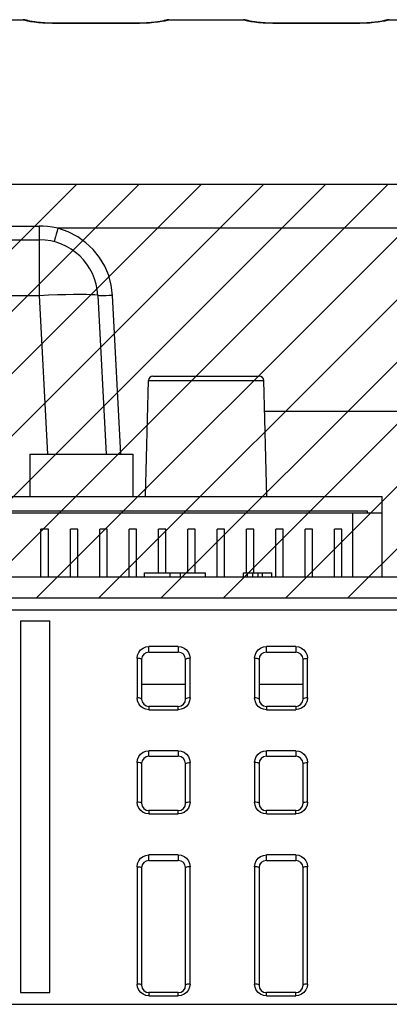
# Model space of a CAD drawing. Extents: x 28 to 410, y 32 to 287.
# Tile 36 of 78: x 304 to 313, y 93 to 115. Entities that reach past the tile are written whole.
import ezdxf

# ---------------------------------------------------------------- set-up
doc = ezdxf.new("R2010")
doc.units = 0
doc.header["$LTSCALE"] = 23.1
doc.layers.get('0').update_dxf_attribs({"linetype": 'CONTINUOUS'})
doc.layers.add('ALL_FEATURES', color=7, linetype='CONTINUOUS')

msp = doc.modelspace()

# ---------------------------------------------------------------- linework, layer by layer
at = {"color": 7, "linetype": 'CONTINUOUS'}
for p, q in [((292.969, 111.548), (326.435, 111.548)), ((292.969, 102.148), (326.435, 102.148))]:
    msp.add_line(p, q, dxfattribs=at)
at = {"color": 2, "linetype": 'CONTINUOUS'}
for p, q in [((296.299, 102.148), (305.699, 111.548)), ((297.713, 102.148), (307.113, 111.548)), ((299.127, 102.148), (308.527, 111.548)), ((300.541, 102.148), (309.941, 111.548)), ((301.955, 102.148), (311.355, 111.548)), ((303.37, 102.148), (312.77, 111.548)), ((304.784, 102.148), (314.184, 111.548)), ((306.198, 102.148), (315.598, 111.548)), ((307.612, 102.148), (317.012, 111.548)), ((309.026, 102.148), (318.426, 111.548)), ((310.441, 102.148), (319.841, 111.548)), ((311.855, 102.148), (321.255, 111.548))]:
    msp.add_line(p, q, dxfattribs=at)
at = {"layer": 'ALL_FEATURES', "color": 7, "linetype": 'CONTINUOUS'}
for p, q in [((302.79, 115.281), (304.48, 115.281)), ((305.149, 115.203), (305.093, 115.204)), ((307.121, 115.203), (305.149, 115.203)), ((307.174, 115.204), (307.121, 115.203)), ((307.79, 115.281), (309.48, 115.281)), ((310.149, 115.203), (310.093, 115.204)), ((312.121, 115.203), (310.149, 115.203)), ((312.174, 115.204), (312.121, 115.203)), ((312.79, 115.281), (314.48, 115.281)), ((277.758, 110.281), (304.846, 110.281)), ((306.177, 109.018), (306.366, 105.415)), ((307.428, 107.181), (309.842, 107.181)), ((307.259, 104.448), (307.328, 107.084)), ((310.011, 104.448), (309.942, 107.084)), ((313.682, 106.381), (309.96, 106.381)), ((304.634, 105.415), (304.634, 104.448)), ((304.634, 105.415), (306.968, 105.415)), ((306.968, 105.415), (306.968, 104.448)), ((293.969, 104.448), (312.635, 104.448)), ((312.635, 102.615), (312.635, 104.448)), ((293.969, 104.081), (312.635, 104.081)), ((312.302, 104.115), (294.302, 104.115)), ((311.969, 102.615), (311.969, 104.081)), ((312.302, 104.081), (312.302, 104.115)), ((304.885, 102.615), (304.885, 103.706)), ((305.052, 103.706), (304.885, 103.706)), ((305.052, 102.615), (305.052, 103.706)), ((305.552, 102.615), (305.552, 103.706)), ((305.719, 103.706), (305.552, 103.706)), ((305.719, 102.615), (305.719, 103.706)), ((306.219, 102.615), (306.219, 103.706)), ((306.385, 103.706), (306.219, 103.706)), ((306.385, 102.615), (306.385, 103.706)), ((306.885, 102.615), (306.885, 103.706)), ((307.052, 103.706), (306.885, 103.706)), ((307.052, 102.615), (307.052, 103.706)), ((307.552, 102.715), (307.552, 103.706)), ((307.719, 103.706), (307.552, 103.706)), ((307.719, 102.715), (307.719, 103.706)), ((308.219, 102.715), (308.219, 103.706)), ((308.385, 103.706), (308.219, 103.706)), ((308.385, 102.715), (308.385, 103.706)), ((308.885, 102.615), (308.885, 103.706)), ((309.052, 103.706), (308.885, 103.706)), ((309.052, 102.615), (309.052, 103.706)), ((309.552, 102.715), (309.552, 103.706)), ((309.719, 103.706), (309.552, 103.706)), ((309.719, 102.715), (309.719, 103.706)), ((310.219, 102.615), (310.219, 103.706)), ((310.385, 103.706), (310.219, 103.706)), ((310.385, 102.615), (310.385, 103.706)), ((310.885, 102.615), (310.885, 103.706)), ((311.052, 103.706), (310.885, 103.706)), ((311.052, 102.615), (311.052, 103.706)), ((311.552, 102.615), (311.552, 103.706)), ((311.719, 103.706), (311.552, 103.706)), ((311.719, 102.615), (311.719, 103.706)), ((307.237, 102.615), (307.237, 102.715)), ((307.237, 102.715), (308.623, 102.715)), ((307.808, 102.715), (307.808, 102.615)), ((308.052, 102.615), (308.052, 102.715)), ((308.623, 102.615), (308.623, 102.715)), ((309.483, 102.615), (309.483, 102.715)), ((309.483, 102.715), (310.123, 102.715)), ((309.577, 102.615), (309.577, 102.715)), ((309.697, 102.615), (309.697, 102.715)), ((309.817, 102.615), (309.817, 102.715)), ((309.91, 102.715), (309.91, 102.615)), ((310.123, 102.615), (310.123, 102.715)), ((313.183, 102.615), (296.304, 102.615)), ((304.419, 101.623), (304.419, 93.181)), ((304.419, 101.623), (305.085, 101.623)), ((305.085, 93.181), (305.085, 101.623)), ((307.335, 100.915), (308.002, 100.915)), ((310.002, 100.915), (310.669, 100.915)), ((307.169, 100.752), (307.169, 100.748)), ((307.169, 100.748), (307.169, 99.848)), ((308.169, 100.748), (308.168, 100.752)), ((308.169, 99.848), (308.169, 100.748)), ((309.835, 100.752), (309.835, 100.748)), ((309.835, 100.748), (309.835, 99.848)), ((310.835, 100.748), (310.835, 100.752)), ((310.835, 99.848), (310.835, 100.748)), ((308.169, 100.183), (307.169, 100.183)), ((310.835, 100.183), (309.835, 100.183)), ((308.002, 99.681), (307.335, 99.681)), ((310.669, 99.681), (310.002, 99.681)), ((307.335, 98.548), (308.002, 98.548)), ((310.002, 98.548), (310.669, 98.548)), ((307.169, 98.385), (307.169, 98.381)), ((307.169, 98.381), (307.169, 97.481)), ((308.169, 98.381), (308.168, 98.385)), ((308.169, 97.481), (308.169, 98.381)), ((309.835, 98.385), (309.835, 98.381)), ((309.835, 98.381), (309.835, 97.481)), ((310.835, 98.381), (310.835, 98.385)), ((310.835, 97.481), (310.835, 98.381)), ((308.002, 97.315), (307.335, 97.315)), ((310.669, 97.315), (310.002, 97.315)), ((307.335, 96.181), (308.002, 96.181)), ((310.002, 96.181), (310.669, 96.181)), ((307.169, 96.018), (307.169, 96.015)), ((307.169, 96.015), (307.169, 93.348)), ((308.169, 96.015), (308.168, 96.019)), ((308.169, 93.348), (308.169, 96.015)), ((309.835, 96.018), (309.835, 96.015)), ((309.835, 96.015), (309.835, 93.348)), ((310.835, 96.015), (310.835, 96.019)), ((310.835, 93.348), (310.835, 96.015)), ((304.419, 93.181), (305.085, 93.181)), ((308.002, 93.181), (307.335, 93.181)), ((310.669, 93.181), (310.002, 93.181)), ((289.819, 92.915), (332.452, 92.915))]:
    msp.add_line(p, q, dxfattribs=at)
at = {"layer": 'ALL_FEATURES', "color": 9, "linetype": 'CONTINUOUS'}
for p, q in [((304.48, 115.277), (304.48, 115.281)), ((304.648, 115.236), (304.578, 115.249)), ((305.149, 115.198), (305.149, 115.203)), ((307.121, 115.198), (305.149, 115.198)), ((307.121, 115.198), (307.121, 115.203)), ((307.695, 115.249), (307.626, 115.237)), ((307.79, 115.281), (307.79, 115.277)), ((309.48, 115.277), (309.48, 115.281)), ((309.648, 115.236), (309.578, 115.249)), ((310.149, 115.198), (310.149, 115.203)), ((312.121, 115.198), (310.149, 115.198)), ((312.121, 115.198), (312.121, 115.203)), ((312.695, 115.249), (312.626, 115.237)), ((312.79, 115.281), (312.79, 115.277)), ((276.842, 110.594), (304.846, 110.594)), ((304.846, 110.594), (304.846, 109.018)), ((331.003, 110.543), (305.267, 110.543)), ((281.64, 109.018), (304.846, 109.018)), ((304.846, 109.018), (305.035, 105.415)), ((306.699, 105.415), (306.51, 109.018)), ((307.328, 107.084), (309.942, 107.084)), ((296.298, 101.874), (313.189, 101.874)), ((307.335, 100.915), (307.335, 101.041)), ((308.002, 101.041), (307.335, 101.041)), ((308.002, 101.041), (308.002, 100.915)), ((310.002, 100.915), (310.002, 101.041)), ((310.669, 101.041), (310.002, 101.041)), ((310.669, 101.041), (310.669, 100.915)), ((307.069, 100.774), (307.069, 99.874)), ((308.173, 100.756), (308.169, 100.748)), ((308.269, 99.874), (308.269, 100.774)), ((309.735, 100.774), (309.735, 99.874)), ((310.935, 99.874), (310.935, 100.774)), ((307.335, 99.681), (307.335, 99.607)), ((307.335, 99.607), (308.002, 99.607)), ((308.002, 99.607), (308.002, 99.681)), ((310.002, 99.681), (310.002, 99.607)), ((310.002, 99.607), (310.669, 99.607)), ((310.669, 99.681), (310.669, 99.607)), ((307.335, 98.548), (307.335, 98.674)), ((308.002, 98.674), (307.335, 98.674)), ((308.002, 98.674), (308.002, 98.548)), ((310.002, 98.548), (310.002, 98.674)), ((310.669, 98.674), (310.002, 98.674)), ((310.669, 98.674), (310.669, 98.548)), ((307.069, 98.407), (307.069, 97.507)), ((308.269, 97.507), (308.269, 98.407)), ((309.735, 98.407), (309.735, 97.507)), ((310.935, 97.507), (310.935, 98.407)), ((307.335, 97.315), (307.335, 97.241)), ((308.002, 97.241), (308.002, 97.315)), ((310.002, 97.241), (310.002, 97.315)), ((310.669, 97.241), (310.669, 97.315)), ((307.335, 97.241), (308.002, 97.241)), ((310.002, 97.241), (310.669, 97.241)), ((307.335, 96.181), (307.335, 96.307)), ((308.002, 96.307), (307.335, 96.307)), ((308.002, 96.307), (308.002, 96.181)), ((310.002, 96.181), (310.002, 96.307)), ((310.669, 96.307), (310.002, 96.307)), ((310.669, 96.307), (310.669, 96.181)), ((307.069, 96.041), (307.069, 93.374)), ((307.164, 96.022), (307.169, 96.015)), ((308.173, 96.023), (308.169, 96.015)), ((308.269, 93.374), (308.269, 96.041)), ((309.735, 96.041), (309.735, 93.374)), ((310.84, 96.023), (310.835, 96.015)), ((310.935, 93.374), (310.935, 96.041)), ((307.335, 93.181), (307.335, 93.107)), ((307.335, 93.107), (308.002, 93.107)), ((308.002, 93.107), (308.002, 93.181)), ((310.002, 93.107), (310.002, 93.181)), ((310.002, 93.107), (310.669, 93.107)), ((310.669, 93.107), (310.669, 93.181))]:
    msp.add_line(p, q, dxfattribs=at)
for points in [[(304.48, 115.277), (304.553, 115.269), (304.598, 115.254)], [(304.578, 115.249), (304.525, 115.261), (304.492, 115.27), (304.48, 115.277)], [(305.149, 115.198), (305.038, 115.2), (304.93, 115.205), (304.826, 115.213), (304.732, 115.224), (304.648, 115.236)], [(307.626, 115.237), (307.544, 115.225), (307.45, 115.214), (307.348, 115.205), (307.237, 115.2), (307.121, 115.198)], [(307.79, 115.277), (307.718, 115.269), (307.672, 115.254)], [(307.79, 115.277), (307.779, 115.271), (307.747, 115.261), (307.695, 115.249)], [(309.48, 115.277), (309.553, 115.269), (309.598, 115.254)], [(309.578, 115.249), (309.525, 115.261), (309.492, 115.27), (309.48, 115.277)], [(310.149, 115.198), (310.038, 115.2), (309.93, 115.205), (309.826, 115.213), (309.732, 115.224), (309.648, 115.236)], [(312.626, 115.237), (312.544, 115.225), (312.45, 115.214), (312.348, 115.205), (312.237, 115.2), (312.121, 115.198)], [(312.79, 115.277), (312.718, 115.269), (312.672, 115.254)], [(312.79, 115.277), (312.779, 115.271), (312.747, 115.261), (312.695, 115.249)], [(305.267, 110.543), (305.147, 110.568), (305.036, 110.584), (304.935, 110.592), (304.846, 110.594)], [(305.267, 110.543), (305.249, 110.474), (305.232, 110.409), (305.216, 110.351), (305.203, 110.303), (305.193, 110.268), (305.186, 110.245), (305.183, 110.238)], [(306.51, 109.018), (306.481, 109.251), (306.422, 109.471), (306.333, 109.684), (306.215, 109.88), (306.072, 110.059), (305.907, 110.216), (305.718, 110.351), (305.502, 110.463), (305.267, 110.543)], [(304.846, 109.018), (305.054, 109.028), (305.257, 109.036), (305.449, 109.042), (305.627, 109.045), (305.786, 109.047), (305.922, 109.045), (306.031, 109.042), (306.111, 109.036), (306.16, 109.028), (306.177, 109.018)], [(306.51, 109.018), (306.436, 109.014), (306.366, 109.012), (306.303, 109.011), (306.25, 109.011), (306.211, 109.012), (306.186, 109.014), (306.177, 109.018)], [(307.069, 100.774), (307.078, 100.845), (307.106, 100.909), (307.148, 100.964), (307.204, 101.006), (307.267, 101.032), (307.335, 101.041)], [(308.002, 101.041), (308.07, 101.032), (308.133, 101.006), (308.189, 100.964), (308.232, 100.909), (308.259, 100.845), (308.269, 100.774)], [(309.735, 100.774), (309.745, 100.845), (309.772, 100.909), (309.815, 100.964), (309.87, 101.006), (309.934, 101.032), (310.002, 101.041)], [(310.669, 101.041), (310.736, 101.032), (310.8, 101.006), (310.855, 100.964), (310.898, 100.909), (310.926, 100.845), (310.935, 100.774)], [(307.149, 100.763), (307.127, 100.769), (307.099, 100.773), (307.069, 100.774)], [(307.169, 100.748), (307.164, 100.756), (307.149, 100.763)], [(308.269, 100.774), (308.238, 100.773), (308.21, 100.769), (308.188, 100.763), (308.173, 100.756)], [(309.816, 100.763), (309.794, 100.769), (309.766, 100.773), (309.735, 100.774)], [(309.835, 100.748), (309.83, 100.756), (309.816, 100.763)], [(310.835, 100.748), (310.84, 100.756), (310.854, 100.763)], [(310.854, 100.763), (310.877, 100.769), (310.905, 100.773), (310.935, 100.774)], [(307.169, 99.848), (307.164, 99.856), (307.15, 99.863), (307.127, 99.869), (307.098, 99.873), (307.069, 99.874)], [(307.335, 99.607), (307.268, 99.616), (307.204, 99.642), (307.149, 99.683), (307.106, 99.739), (307.078, 99.805), (307.069, 99.874)], [(308.269, 99.874), (308.259, 99.805), (308.231, 99.74), (308.188, 99.683), (308.133, 99.642), (308.069, 99.616), (308.002, 99.607)], [(308.269, 99.874), (308.239, 99.873), (308.21, 99.869), (308.187, 99.863), (308.173, 99.856), (308.169, 99.848)], [(309.835, 99.848), (309.831, 99.856), (309.816, 99.863), (309.794, 99.869), (309.765, 99.873), (309.735, 99.874)], [(310.002, 99.607), (309.935, 99.616), (309.871, 99.642), (309.815, 99.683), (309.772, 99.739), (309.745, 99.805), (309.735, 99.874)], [(310.935, 99.874), (310.926, 99.805), (310.898, 99.74), (310.855, 99.683), (310.799, 99.642), (310.735, 99.616), (310.669, 99.607)], [(310.935, 99.874), (310.905, 99.873), (310.877, 99.869), (310.854, 99.863), (310.84, 99.856), (310.835, 99.848)], [(307.069, 98.407), (307.078, 98.478), (307.106, 98.543), (307.148, 98.598), (307.204, 98.639), (307.267, 98.665), (307.335, 98.674)], [(308.002, 98.674), (308.07, 98.665), (308.133, 98.639), (308.189, 98.598), (308.232, 98.543), (308.259, 98.478), (308.269, 98.407)], [(309.735, 98.407), (309.745, 98.478), (309.772, 98.543), (309.815, 98.598), (309.87, 98.639), (309.934, 98.665), (310.002, 98.674)], [(310.669, 98.674), (310.736, 98.665), (310.8, 98.639), (310.855, 98.598), (310.898, 98.543), (310.926, 98.478), (310.935, 98.407)], [(307.149, 98.397), (307.127, 98.402), (307.099, 98.406), (307.069, 98.407)], [(307.169, 98.381), (307.164, 98.389), (307.149, 98.397)], [(308.169, 98.381), (308.173, 98.389), (308.187, 98.396)], [(308.187, 98.396), (308.21, 98.402), (308.239, 98.406), (308.269, 98.407)], [(309.816, 98.397), (309.794, 98.402), (309.766, 98.406), (309.735, 98.407)], [(309.835, 98.381), (309.83, 98.389), (309.816, 98.397)], [(310.835, 98.381), (310.84, 98.389), (310.854, 98.396)], [(310.854, 98.396), (310.877, 98.402), (310.905, 98.406), (310.935, 98.407)], [(307.169, 97.481), (307.164, 97.489), (307.15, 97.496), (307.127, 97.502), (307.098, 97.506), (307.069, 97.507)], [(307.335, 97.241), (307.268, 97.249), (307.204, 97.275), (307.149, 97.317), (307.106, 97.373), (307.078, 97.438), (307.069, 97.507)], [(308.269, 97.507), (308.259, 97.438), (308.231, 97.373), (308.188, 97.317), (308.133, 97.275), (308.069, 97.249), (308.002, 97.241)], [(308.269, 97.507), (308.239, 97.506), (308.21, 97.502), (308.187, 97.496), (308.173, 97.489), (308.169, 97.481)], [(309.835, 97.481), (309.831, 97.489), (309.816, 97.496), (309.794, 97.502), (309.765, 97.506), (309.735, 97.507)], [(310.002, 97.241), (309.935, 97.249), (309.871, 97.275), (309.815, 97.317), (309.772, 97.373), (309.745, 97.438), (309.735, 97.507)], [(310.935, 97.507), (310.926, 97.438), (310.898, 97.373), (310.855, 97.317), (310.799, 97.275), (310.735, 97.249), (310.669, 97.241)], [(310.935, 97.507), (310.905, 97.506), (310.877, 97.502), (310.854, 97.496), (310.84, 97.489), (310.835, 97.481)], [(307.069, 96.041), (307.078, 96.111), (307.106, 96.176), (307.148, 96.231), (307.204, 96.273), (307.267, 96.298), (307.335, 96.307)], [(308.002, 96.307), (308.07, 96.299), (308.133, 96.273), (308.189, 96.231), (308.232, 96.176), (308.259, 96.111), (308.269, 96.041)], [(309.735, 96.041), (309.745, 96.111), (309.772, 96.176), (309.815, 96.231), (309.87, 96.273), (309.934, 96.298), (310.002, 96.307)], [(310.669, 96.307), (310.736, 96.299), (310.8, 96.273), (310.855, 96.231), (310.898, 96.176), (310.926, 96.111), (310.935, 96.041)], [(307.069, 96.041), (307.098, 96.039), (307.127, 96.036), (307.15, 96.03), (307.164, 96.022)], [(308.269, 96.041), (308.238, 96.039), (308.21, 96.036), (308.188, 96.03), (308.173, 96.023)], [(309.816, 96.03), (309.794, 96.036), (309.766, 96.039), (309.735, 96.041)], [(309.835, 96.015), (309.83, 96.023), (309.816, 96.03)], [(310.935, 96.041), (310.904, 96.039), (310.876, 96.036), (310.854, 96.03), (310.84, 96.023)], [(307.169, 93.348), (307.164, 93.356), (307.15, 93.363), (307.127, 93.369), (307.098, 93.373), (307.069, 93.374)], [(307.335, 93.107), (307.268, 93.116), (307.204, 93.142), (307.149, 93.183), (307.106, 93.239), (307.078, 93.305), (307.069, 93.374)], [(308.269, 93.374), (308.259, 93.305), (308.231, 93.24), (308.188, 93.183), (308.133, 93.142), (308.069, 93.116), (308.002, 93.107)], [(308.269, 93.374), (308.239, 93.373), (308.21, 93.369), (308.187, 93.363), (308.173, 93.356), (308.169, 93.348)], [(309.835, 93.348), (309.831, 93.356), (309.816, 93.363), (309.794, 93.369), (309.765, 93.373), (309.735, 93.374)], [(310.002, 93.107), (309.935, 93.116), (309.871, 93.142), (309.815, 93.183), (309.772, 93.239), (309.745, 93.305), (309.735, 93.374)], [(310.935, 93.374), (310.926, 93.305), (310.898, 93.24), (310.855, 93.183), (310.799, 93.142), (310.735, 93.116), (310.669, 93.107)], [(310.935, 93.374), (310.905, 93.373), (310.877, 93.369), (310.854, 93.363), (310.84, 93.356), (310.835, 93.348)]]:
    msp.add_lwpolyline(points, dxfattribs=at)
at = {"layer": 'ALL_FEATURES', "color": 7, "linetype": 'CONTINUOUS'}
for points in [[(305.093, 115.204), (305.033, 115.205), (304.975, 115.208), (304.922, 115.211), (304.872, 115.215), (304.826, 115.219), (304.784, 115.224), (304.746, 115.229), (304.713, 115.233), (304.683, 115.238), (304.657, 115.242), (304.635, 115.246), (304.618, 115.25), (304.605, 115.252), (304.596, 115.254), (304.595, 115.255)], [(307.676, 115.255), (307.676, 115.255), (307.672, 115.254), (307.663, 115.252), (307.651, 115.249), (307.635, 115.246), (307.616, 115.243), (307.593, 115.239), (307.567, 115.235), (307.537, 115.23), (307.504, 115.226), (307.467, 115.222), (307.427, 115.218), (307.383, 115.214), (307.335, 115.21), (307.284, 115.207), (307.231, 115.205), (307.174, 115.204)], [(310.093, 115.204), (310.033, 115.205), (309.975, 115.208), (309.922, 115.211), (309.872, 115.215), (309.826, 115.219), (309.784, 115.224), (309.746, 115.229), (309.713, 115.233), (309.683, 115.238), (309.657, 115.242), (309.635, 115.246), (309.618, 115.25), (309.605, 115.252), (309.596, 115.254), (309.595, 115.255)], [(312.676, 115.255), (312.676, 115.255), (312.672, 115.254), (312.663, 115.252), (312.651, 115.249), (312.635, 115.246), (312.616, 115.243), (312.593, 115.239), (312.567, 115.235), (312.537, 115.23), (312.504, 115.226), (312.467, 115.222), (312.427, 115.218), (312.383, 115.214), (312.335, 115.21), (312.284, 115.207), (312.231, 115.205), (312.174, 115.204)]]:
    msp.add_lwpolyline(points, dxfattribs=at)
for centre, radius, start, end in [((304.48, 114.948), 0.333, 64.8571, 90), ((307.79, 114.948), 0.333, 90, 115.1429), ((309.48, 114.948), 0.333, 64.8571, 90), ((312.79, 114.948), 0.333, 90, 115.1429), ((304.846, 108.948), 1.333, 3, 90), ((307.428, 107.081), 0.1, 90, 178.5), ((309.842, 107.081), 0.1, 1.5, 90), ((307.335, 100.748), 0.167, 90, 178.7998), ((308.002, 100.748), 0.167, 1.3032, 90), ((310.002, 100.748), 0.167, 90, 178.7998), ((310.669, 100.748), 0.167, 1.3032, 90), ((307.335, 99.848), 0.167, 180, 270), ((308.002, 99.848), 0.167, 270, 360), ((310.002, 99.848), 0.167, 180, 270), ((310.669, 99.848), 0.167, 270, 360), ((307.335, 98.381), 0.167, 90, 178.7998), ((308.002, 98.381), 0.167, 1.3033, 90), ((310.002, 98.381), 0.167, 90, 178.7998), ((310.669, 98.381), 0.167, 1.3033, 90), ((307.335, 97.481), 0.167, 180, 270), ((308.002, 97.481), 0.167, 270, 360), ((310.002, 97.481), 0.167, 180, 270), ((310.669, 97.481), 0.167, 270, 360), ((307.335, 96.015), 0.167, 90, 178.7998), ((308.002, 96.015), 0.167, 1.3033, 90), ((310.002, 96.015), 0.167, 90, 178.7998), ((310.669, 96.015), 0.167, 1.3033, 90), ((307.335, 93.348), 0.167, 180, 270), ((308.002, 93.348), 0.167, 270, 360), ((310.002, 93.348), 0.167, 180, 270), ((310.669, 93.348), 0.167, 270, 360)]:
    msp.add_arc(centre, radius, start, end, dxfattribs=at)

doc.saveas('drawing.dxf')
